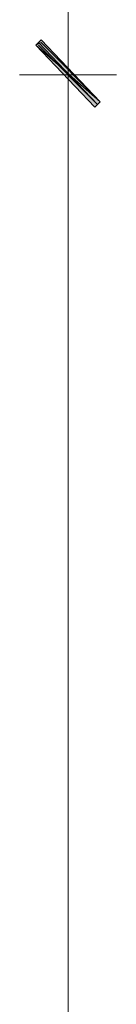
# Model space of a CAD drawing. Header units: inches. Extents: x -1441 to 3871, y -4351 to 2413.
# Tile 106 of 256: x 1714 to 1729, y -2847 to -2692. Entities that reach past the tile are written whole.
import ezdxf

# ---------------------------------------------------------------- set-up
doc = ezdxf.new("R2010")
doc.units = ezdxf.units.IN
doc.header["$MEASUREMENT"] = 0
doc.layers.add('at_Entity', color=7, linetype='Continuous')
doc.layers.add('at_Solid', color=7, linetype='Continuous')

msp = doc.modelspace()

# ---------------------------------------------------------------- hatches: boundary and pattern name
at = {"layer": 'at_Solid', "lineweight": 15}
for points in [[(1726.65465, -2705.17716), (1716.49361, -2696.28983), (1717.34275, -2695.44069)], [(1717.34275, -2695.86526), (1716.49361, -2696.28983), (1726.65465, -2705.17716)], [(1716.49361, -2696.28983), (1726.65465, -2705.17716), (1725.80551, -2706.02152)], [(1725.80551, -2706.02152), (1726.65465, -2705.17716), (1716.49361, -2696.28983)]]:
    msp.add_hatch(color=7, dxfattribs=at).paths.add_polyline_path(points)

# ---------------------------------------------------------------- linework, layer by layer
at = {"layer": 'at_Entity', "color": 7, "lineweight": 15}
for p, q in [((1721.57413, -2668.35414), (1721.57413, -2695.01612)), ((1721.57413, -2708.98874), (1721.57413, -2692.47825)), ((1721.57413, -2692.47825), (1721.57413, -2708.98874)), ((1716.49361, -2696.28983), (1717.34275, -2695.44069)), ((1717.34275, -2695.44069), (1726.65465, -2705.17716)), ((1717.34275, -2695.86526), (1716.49361, -2696.28983)), ((1716.49361, -2696.28983), (1726.65465, -2705.17716)), ((1716.49361, -2696.28983), (1726.65465, -2705.17716)), ((1725.80551, -2706.02152), (1716.49361, -2696.28983)), ((1726.65465, -2705.17716), (1716.49361, -2696.28983)), ((1716.49361, -2696.28983), (1725.80551, -2706.02152)), ((1726.65465, -2705.17716), (1716.49361, -2696.28983)), ((1716.91818, -2695.86526), (1726.23008, -2705.60172)), ((1726.23008, -2705.60172), (1716.91818, -2696.28983)), ((1726.65465, -2705.17716), (1717.34275, -2695.86526)), ((1713.95574, -2700.94578), (1729.19252, -2700.94578)), ((1729.19252, -2700.94578), (1713.95574, -2700.94578)), ((1721.57413, -2706.44609), (1721.57413, -3063.27965)), ((1726.65465, -2705.17716), (1725.80551, -2706.02152)), ((1725.80551, -2706.02152), (1726.65465, -2705.17716))]:
    msp.add_line(p, q, dxfattribs=at)

doc.saveas('drawing.dxf')
